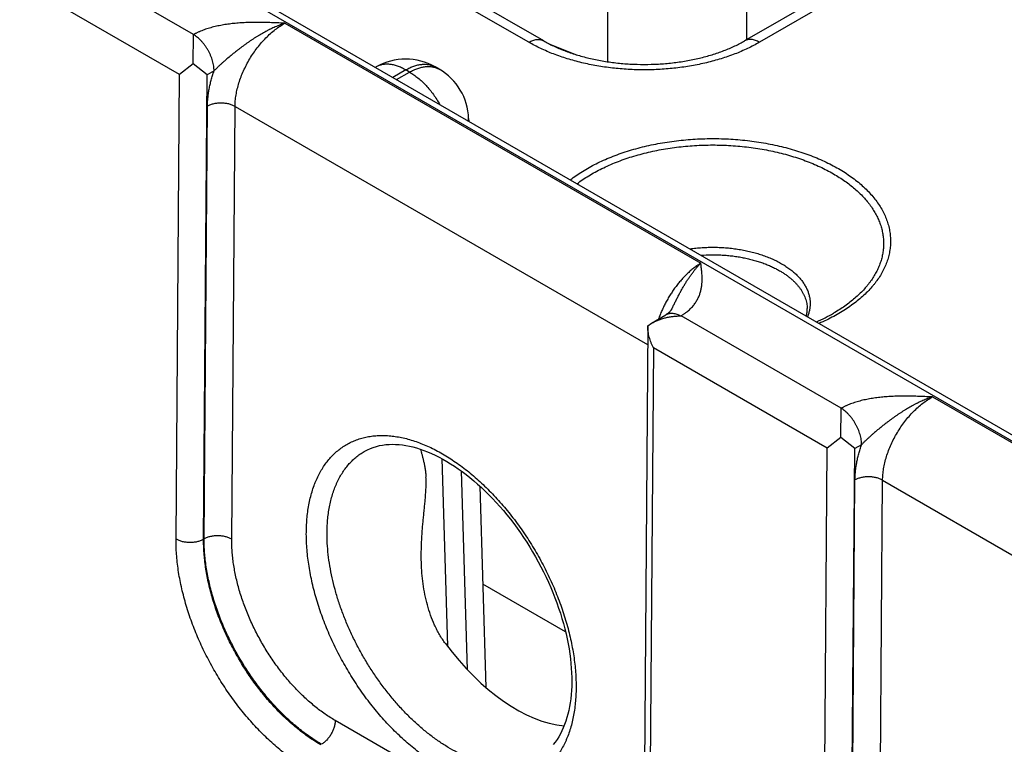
# Model space of a CAD drawing. Header units: inches. Extents: x 0 to 34, y 0 to 22.
# Tile 70 of 118: x 22.9 to 23.9, y 17.2 to 18. Entities that reach past the tile are written whole.
import ezdxf

# ---------------------------------------------------------------- set-up
doc = ezdxf.new("R2010")
doc.units = ezdxf.units.IN
doc.header["$LTSCALE"] = 1.87
doc.header["$MEASUREMENT"] = 0
doc.layers.get('0').update_dxf_attribs({"linetype": 'CONTINUOUS'})

msp = doc.modelspace()

# ---------------------------------------------------------------- linework, layer by layer
at = {"color": 7, "linetype": 'CONTINUOUS'}
for p, q in [((21.75495, 18.78505), (26.98625, 15.76457)), ((21.76446, 18.786), (26.99576, 15.76551)), ((24.02699, 18.16161), (23.64728, 17.94236)), ((24.042, 18.16012), (23.66228, 17.94088)), ((23.64935, 17.94356), (23.64935, 18.11183)), ((23.50848, 17.92107), (23.50848, 18.10472)), ((23.08768, 17.94873), (22.92513, 18.04259)), ((23.07341, 17.9082), (22.89697, 18.01007)), ((23.42819, 17.94088), (23.30727, 18.01069)), ((23.44319, 17.94236), (23.32227, 18.01218)), ((23.18036, 17.96028), (23.60274, 17.7164)), ((23.08738, 17.91915), (23.08767, 17.94867)), ((23.44787, 17.9398), (23.47661, 17.92818)), ((23.08738, 17.91915), (23.07341, 17.9082)), ((23.10144, 17.90784), (23.08738, 17.91915)), ((23.10846, 17.91175), (23.10144, 17.90784)), ((23.27304, 17.9158), (23.27231, 17.91538)), ((23.30304, 17.91283), (23.28989, 17.90523)), ((23.29383, 17.90296), (23.30698, 17.91055)), ((23.30698, 17.91055), (23.30304, 17.91283)), ((23.33698, 17.91353), (23.33304, 17.9158)), ((23.33304, 17.9158), (23.33304, 17.9158)), ((23.0698, 17.43636), (23.07341, 17.9082)), ((23.09783, 17.43607), (23.10144, 17.90784)), ((23.09835, 17.43637), (23.10172, 17.87597)), ((23.12638, 17.43609), (23.12975, 17.87569)), ((23.12975, 17.87569), (23.54869, 17.6338)), ((23.36695, 17.86338), (23.36703, 17.86069)), ((23.55274, 17.65541), (23.56729, 17.66411)), ((23.74528, 17.56904), (23.58274, 17.66289)), ((23.54883, 17.65263), (23.54523, 17.16664)), ((23.54883, 17.65271), (23.55274, 17.65541)), ((23.55458, 17.63037), (23.55109, 17.15846)), ((23.73102, 17.5285), (23.55458, 17.63037)), ((23.83797, 17.58058), (24.26035, 17.33671)), ((23.74499, 17.53946), (23.74528, 17.56898)), ((23.74499, 17.53946), (23.73102, 17.5285)), ((23.75905, 17.52814), (23.74499, 17.53946)), ((23.76607, 17.53206), (23.75905, 17.52814)), ((23.72741, 17.05666), (23.73102, 17.5285)), ((23.75544, 17.05638), (23.75905, 17.52814)), ((23.33963, 17.51798), (23.3454, 17.32739)), ((23.35945, 17.50541), (23.36556, 17.30345)), ((23.37824, 17.49006), (23.38443, 17.28534)), ((23.75596, 17.05668), (23.75932, 17.49628)), ((23.78399, 17.05639), (23.78736, 17.49599)), ((23.78736, 17.49599), (24.2063, 17.2541)), ((23.09835, 17.43637), (23.09783, 17.43607)), ((23.46543, 17.34182), (23.38125, 17.39042)), ((23.44413, 17.12908), (23.2315, 17.25185))]:
    msp.add_line(p, q, dxfattribs=at)
for points in [[(23.57303, 17.66951), (23.57285, 17.66918), (23.57263, 17.66882), (23.57238, 17.66844), (23.57208, 17.66806), (23.57174, 17.66765), (23.57135, 17.66722), (23.5709, 17.66678), (23.5704, 17.66633), (23.56985, 17.66587), (23.56925, 17.66541), (23.56861, 17.66496), (23.56793, 17.66451), (23.56729, 17.66411)], [(23.26216, 17.52579), (23.26425, 17.52688), (23.26717, 17.5282), (23.27017, 17.52934), (23.27324, 17.53029), (23.27637, 17.53107), (23.27957, 17.53167), (23.28281, 17.5321), (23.2861, 17.53236), (23.28944, 17.53246), (23.29283, 17.53239), (23.29626, 17.53217), (23.29974, 17.53179), (23.30327, 17.53125), (23.30684, 17.53056), (23.31046, 17.52971), (23.31413, 17.5287), (23.31784, 17.52755), (23.32158, 17.52623), (23.32536, 17.52477), (23.32917, 17.52315), (23.33301, 17.52137), (23.33688, 17.51945), (23.34077, 17.51737), (23.34468, 17.51514), (23.34859, 17.51276), (23.35252, 17.51023), (23.35645, 17.50756), (23.36038, 17.50474), (23.36431, 17.50179), (23.36822, 17.49869), (23.37213, 17.49545), (23.37601, 17.49209), (23.37987, 17.48859), (23.3837, 17.48496), (23.3875, 17.48121), (23.39127, 17.47734), (23.39499, 17.47335), (23.39867, 17.46925), (23.40229, 17.46505), (23.40587, 17.46074), (23.40938, 17.45633), (23.41283, 17.45183), (23.41621, 17.44724), (23.41953, 17.44256), (23.42276, 17.43781), (23.42592, 17.43298), (23.429, 17.42808), (23.43199, 17.42312), (23.4349, 17.4181), (23.43771, 17.41303), (23.44042, 17.40792), (23.44304, 17.40276), (23.44556, 17.39757), (23.44797, 17.39235), (23.45028, 17.3871), (23.45247, 17.38184), (23.45456, 17.37657), (23.45653, 17.37129), (23.45839, 17.36602), (23.46013, 17.36075), (23.46176, 17.35549), (23.46326, 17.35025), (23.46464, 17.34503), (23.4659, 17.33985), (23.46704, 17.3347), (23.46806, 17.32959), (23.46895, 17.32453), (23.46971, 17.31952), (23.47035, 17.31457), (23.47087, 17.30969), (23.47126, 17.30488), (23.47153, 17.30013), (23.47168, 17.29547), (23.4717, 17.29106)], [(23.4717, 17.29106), (23.47161, 17.2868), (23.47141, 17.28244), (23.47109, 17.27817), (23.47065, 17.27401), (23.47009, 17.26994), (23.46943, 17.26598), (23.46865, 17.26212), (23.46776, 17.25838), (23.46676, 17.25474), (23.46566, 17.25122), (23.46444, 17.24782), (23.46312, 17.24453), (23.46169, 17.24136), (23.46015, 17.23831), (23.4585, 17.23538), (23.45674, 17.23257), (23.45487, 17.22989), (23.45288, 17.22733)]]:
    msp.add_lwpolyline(points, dxfattribs=at)
for centre, radius, start, end in [((23.30304, 17.86384), 0.06, 60.0064, 119.9936), ((23.30698, 17.86157), 0.06, 1.73175, 59.99835), ((23.34687, 17.86278), 0.02009, 354.33488, 1.72405)]:
    msp.add_arc(centre, radius, start, end, dxfattribs=at)
msp.add_ellipse((23.413, 17.40661), major_axis=(-0.09085, 0.15208), ratio=0.567168, start_param=-4.54207, end_param=-3.534805, dxfattribs=at)
for points, knots in [([(23.18036, 17.96028), (23.17832, 17.96037), (23.17425, 17.96054), (23.16815, 17.96077), (23.16203, 17.96095), (23.15592, 17.96107), (23.1498, 17.96108), (23.1447, 17.96099), (23.14063, 17.96084), (23.13758, 17.96069), (23.13454, 17.9605), (23.13151, 17.96027), (23.12849, 17.95999), (23.12449, 17.95954), (23.11955, 17.95886), (23.11372, 17.95782), (23.10895, 17.95674), (23.10523, 17.95575), (23.10163, 17.95469), (23.09812, 17.95349), (23.09514, 17.95231), (23.09349, 17.95161), (23.09228, 17.95107), (23.09109, 17.95051), (23.08993, 17.94994), (23.08879, 17.94935), (23.08804, 17.94894), (23.08768, 17.94873)], [0, 0, 0, 0, 0.064621, 0.129264, 0.193941, 0.258654, 0.323386, 0.388096, 0.420421, 0.452712, 0.484952, 0.517127, 0.549216, 0.581198, 0.644737, 0.707522, 0.769288, 0.7997, 0.829745, 0.888563, 0.917261, 0.931413, 0.945428, 0.959301, 0.973026, 0.986593, 1, 1, 1, 1]), ([(23.18036, 17.96028), (23.17954, 17.96001), (23.17792, 17.95945), (23.17549, 17.95856), (23.17306, 17.9576), (23.17064, 17.95657), (23.16823, 17.95549), (23.16622, 17.95454), (23.16462, 17.95376), (23.16343, 17.95315), (23.16223, 17.95253), (23.16064, 17.95169), (23.15865, 17.95061), (23.15629, 17.94926), (23.15394, 17.94786), (23.1516, 17.94643), (23.14966, 17.9452), (23.14812, 17.94419), (23.14658, 17.94318), (23.14467, 17.94188), (23.14239, 17.9403), (23.14013, 17.93868), (23.13788, 17.93704), (23.13565, 17.93537), (23.1327, 17.93311), (23.12904, 17.93024), (23.12472, 17.92671), (23.12117, 17.92371), (23.11837, 17.92127), (23.1163, 17.91942), (23.1146, 17.91786), (23.11326, 17.9166), (23.11227, 17.91564), (23.11129, 17.91468), (23.11033, 17.91371), (23.10938, 17.91274), (23.10877, 17.91208), (23.10846, 17.91175)], [0, 0, 0, 0, 0.029371, 0.058981, 0.088813, 0.118862, 0.149122, 0.179582, 0.194883, 0.210228, 0.225617, 0.24105, 0.272035, 0.303168, 0.334435, 0.365823, 0.397317, 0.413099, 0.428902, 0.460566, 0.492295, 0.524078, 0.555903, 0.587761, 0.619643, 0.683448, 0.747263, 0.811022, 0.842847, 0.874605, 0.90626, 0.922034, 0.937761, 0.953433, 0.969038, 0.984566, 1, 1, 1, 1]), ([(23.12975, 17.87569), (23.12977, 17.8776), (23.12997, 17.8815), (23.13074, 17.88743), (23.13198, 17.89351), (23.13368, 17.89968), (23.13582, 17.90588), (23.13838, 17.91205), (23.14134, 17.91814), (23.14467, 17.92409), (23.14834, 17.92983), (23.15231, 17.93533), (23.15655, 17.94052), (23.16101, 17.94535), (23.16565, 17.94979), (23.17044, 17.95379), (23.17531, 17.9573), (23.17867, 17.95935), (23.18036, 17.96028)], [0, 0, 0, 0, 0.055899, 0.114223, 0.174746, 0.237187, 0.30122, 0.366484, 0.432593, 0.499143, 0.565723, 0.63192, 0.69733, 0.761563, 0.824255, 0.885075, 0.943734, 1, 1, 1, 1]), ([(23.10846, 17.91175), (23.10846, 17.91257), (23.10839, 17.91425), (23.10809, 17.9168), (23.10759, 17.91942), (23.1069, 17.92209), (23.10603, 17.92477), (23.10498, 17.92746), (23.10377, 17.93011), (23.1024, 17.9327), (23.10089, 17.93521), (23.09926, 17.93762), (23.09751, 17.9399), (23.09567, 17.94203), (23.09375, 17.944), (23.09178, 17.94577), (23.08976, 17.94734), (23.08837, 17.94826), (23.08767, 17.94867)], [0, 0, 0, 0, 0.055916, 0.114368, 0.175102, 0.237812, 0.302147, 0.36772, 0.434122, 0.500926, 0.567698, 0.634004, 0.699419, 0.763536, 0.825974, 0.886388, 0.944477, 1, 1, 1, 1]), ([(23.42819, 17.94088), (23.42886, 17.94127), (23.43021, 17.94198), (23.43227, 17.94282), (23.4343, 17.94341), (23.43627, 17.94374), (23.43786, 17.94379), (23.43909, 17.9437), (23.43997, 17.94357), (23.44082, 17.94337), (23.44165, 17.9431), (23.44244, 17.94277), (23.44294, 17.94251), (23.44319, 17.94236)], [0, 0, 0, 0, 0.148568, 0.289427, 0.422615, 0.548501, 0.667827, 0.72541, 0.781814, 0.837244, 0.891923, 0.946091, 1, 1, 1, 1]), ([(23.66228, 17.94088), (23.66034, 17.93976), (23.65637, 17.93758), (23.65022, 17.93452), (23.64381, 17.93163), (23.63717, 17.92893), (23.6303, 17.92643), (23.62324, 17.92412), (23.61598, 17.92201), (23.60855, 17.92011), (23.60098, 17.91843), (23.59326, 17.91696), (23.58544, 17.91571), (23.57751, 17.91468), (23.56951, 17.91388), (23.55875, 17.91311), (23.54523, 17.91273), (23.53172, 17.91311), (23.52095, 17.91388), (23.51295, 17.91468), (23.50503, 17.91571), (23.4972, 17.91696), (23.48949, 17.91843), (23.48191, 17.92011), (23.47448, 17.92201), (23.46723, 17.92412), (23.46016, 17.92643), (23.4533, 17.92893), (23.44666, 17.93163), (23.44025, 17.93452), (23.4341, 17.93758), (23.43012, 17.93976), (23.42819, 17.94088)], [0, 0, 0, 0, 0.027597, 0.055844, 0.084717, 0.114188, 0.144225, 0.174793, 0.205853, 0.237364, 0.269281, 0.301559, 0.334149, 0.367002, 0.400067, 0.433291, 0.5, 0.566709, 0.599933, 0.632998, 0.665851, 0.698441, 0.730719, 0.762636, 0.794147, 0.825207, 0.855775, 0.885812, 0.915283, 0.944156, 0.972403, 1, 1, 1, 1]), ([(23.44319, 17.94236), (23.44479, 17.94144), (23.44809, 17.93963), (23.45323, 17.93708), (23.45865, 17.93464), (23.46432, 17.93235), (23.47023, 17.9302), (23.47635, 17.92821), (23.48268, 17.92638), (23.48918, 17.92473), (23.49583, 17.92326), (23.50263, 17.92197), (23.50955, 17.92088), (23.51657, 17.91997), (23.52366, 17.91927), (23.53322, 17.91859), (23.54523, 17.91826), (23.55724, 17.91859), (23.5668, 17.91927), (23.5739, 17.91997), (23.58092, 17.92088), (23.58783, 17.92197), (23.59463, 17.92326), (23.60129, 17.92473), (23.60779, 17.92638), (23.61411, 17.92821), (23.62023, 17.9302), (23.62614, 17.93235), (23.63181, 17.93464), (23.63723, 17.93708), (23.64238, 17.93963), (23.64568, 17.94144), (23.64728, 17.94236)], [0, 0, 0, 0, 0.026154, 0.053279, 0.081317, 0.110207, 0.139886, 0.170291, 0.20136, 0.233027, 0.265227, 0.297895, 0.330965, 0.36437, 0.398044, 0.431919, 0.5, 0.568081, 0.601956, 0.63563, 0.669035, 0.702105, 0.734773, 0.766973, 0.79864, 0.829709, 0.860114, 0.889793, 0.918683, 0.946721, 0.973846, 1, 1, 1, 1]), ([(23.66228, 17.94088), (23.6616, 17.94127), (23.66025, 17.94198), (23.65819, 17.94282), (23.65617, 17.94341), (23.6542, 17.94374), (23.6526, 17.94379), (23.65138, 17.9437), (23.6505, 17.94357), (23.64964, 17.94337), (23.64882, 17.9431), (23.64803, 17.94277), (23.64752, 17.94251), (23.64728, 17.94236)], [0, 0, 0, 0, 0.148568, 0.289427, 0.422615, 0.548501, 0.667827, 0.72541, 0.781814, 0.837244, 0.891923, 0.946091, 1, 1, 1, 1]), ([(23.30304, 17.91283), (23.30169, 17.91361), (23.29964, 17.91468), (23.29684, 17.9159), (23.29415, 17.91692), (23.29145, 17.91771), (23.28877, 17.91823), (23.28683, 17.91849), (23.28492, 17.91862), (23.28306, 17.91861), (23.28124, 17.91848), (23.27948, 17.91821), (23.27777, 17.9178), (23.27613, 17.91727), (23.27455, 17.91661), (23.27354, 17.91609), (23.27305, 17.9158)], [0, 0, 0, 0, 0.14854, 0.219945, 0.289416, 0.422581, 0.486418, 0.548507, 0.608952, 0.667884, 0.725458, 0.781853, 0.837274, 0.891943, 0.946101, 1, 1, 1, 1]), ([(23.30304, 17.91283), (23.3044, 17.91361), (23.30645, 17.91468), (23.30924, 17.9159), (23.31194, 17.91692), (23.31464, 17.91771), (23.31731, 17.91823), (23.31926, 17.91849), (23.32116, 17.91862), (23.32303, 17.91861), (23.32484, 17.91848), (23.32661, 17.91821), (23.32831, 17.9178), (23.32996, 17.91727), (23.33154, 17.91661), (23.33255, 17.91609), (23.33304, 17.9158)], [0, 0, 0, 0, 0.14854, 0.219945, 0.289416, 0.422581, 0.486418, 0.548507, 0.608952, 0.667884, 0.725458, 0.781853, 0.837274, 0.891943, 0.946101, 1, 1, 1, 1]), ([(23.10172, 17.87597), (23.10173, 17.87738), (23.10182, 17.88023), (23.10216, 17.88456), (23.10271, 17.88896), (23.10346, 17.89344), (23.10441, 17.89798), (23.10556, 17.90255), (23.10691, 17.90716), (23.10792, 17.91022), (23.10846, 17.91175)], [0, 0, 0, 0, 0.115519, 0.23407, 0.355522, 0.479718, 0.606475, 0.735591, 0.866844, 1, 1, 1, 1]), ([(23.30698, 17.91055), (23.30833, 17.91134), (23.31039, 17.91241), (23.31318, 17.91363), (23.31588, 17.91465), (23.31858, 17.91543), (23.32125, 17.91596), (23.3232, 17.91622), (23.3251, 17.91635), (23.32697, 17.91634), (23.32878, 17.9162), (23.33055, 17.91593), (23.33225, 17.91553), (23.3339, 17.915), (23.33548, 17.91434), (23.33649, 17.91381), (23.33698, 17.91353)], [0, 0, 0, 0, 0.148542, 0.219948, 0.28942, 0.422584, 0.486421, 0.548509, 0.608954, 0.667885, 0.725458, 0.781853, 0.837273, 0.891942, 0.9461, 1, 1, 1, 1]), ([(23.30698, 17.91055), (23.30845, 17.90971), (23.31137, 17.90784), (23.3156, 17.90464), (23.31975, 17.901), (23.32376, 17.89696), (23.32761, 17.89256), (23.33124, 17.88785), (23.33463, 17.88287), (23.3367, 17.8794), (23.33769, 17.87764)], [0, 0, 0, 0, 0.111529, 0.228192, 0.349474, 0.474739, 0.603255, 0.734216, 0.866762, 1, 1, 1, 1]), ([(23.12975, 17.87569), (23.12928, 17.87596), (23.1283, 17.87647), (23.12674, 17.87714), (23.12508, 17.87772), (23.12333, 17.87821), (23.12151, 17.87859), (23.11963, 17.87888), (23.11772, 17.87906), (23.11578, 17.87913), (23.11385, 17.8791), (23.11193, 17.87896), (23.11004, 17.87871), (23.10821, 17.87836), (23.10644, 17.87791), (23.10477, 17.87736), (23.10319, 17.87673), (23.10219, 17.87623), (23.10172, 17.87597)], [0, 0, 0, 0, 0.055795, 0.11408, 0.174617, 0.237111, 0.301226, 0.366589, 0.432804, 0.49946, 0.566134, 0.632405, 0.697861, 0.762102, 0.824755, 0.885479, 0.943975, 1, 1, 1, 1]), ([(23.4702, 17.80112), (23.47216, 17.80264), (23.47621, 17.8056), (23.48261, 17.80979), (23.48938, 17.81378), (23.49651, 17.81756), (23.50398, 17.8211), (23.51177, 17.82441), (23.51986, 17.82748), (23.52822, 17.83029), (23.53682, 17.83284), (23.54565, 17.83511), (23.55468, 17.83712), (23.56388, 17.83884), (23.57323, 17.84027), (23.58269, 17.84141), (23.59225, 17.84226), (23.60187, 17.84281), (23.61153, 17.84307), (23.62121, 17.84302), (23.63086, 17.84268), (23.64046, 17.84203), (23.65, 17.8411), (23.65943, 17.83987), (23.66874, 17.83834), (23.67789, 17.83654), (23.68686, 17.83445), (23.69562, 17.83209), (23.70415, 17.82946), (23.71243, 17.82657), (23.72043, 17.82343), (23.72812, 17.82005), (23.73549, 17.81643), (23.74024, 17.81384), (23.74255, 17.81251)], [0, 0, 0, 0, 0.025974, 0.052711, 0.080201, 0.108425, 0.137357, 0.166967, 0.197219, 0.22807, 0.259474, 0.291383, 0.323743, 0.356499, 0.389592, 0.422961, 0.456545, 0.49028, 0.524103, 0.557948, 0.591751, 0.625447, 0.658972, 0.692264, 0.725261, 0.757902, 0.790131, 0.821892, 0.853134, 0.883808, 0.913868, 0.943276, 0.971997, 1, 1, 1, 1]), ([(23.47703, 17.79718), (23.47893, 17.79861), (23.48285, 17.80142), (23.48903, 17.80538), (23.49556, 17.80915), (23.50243, 17.81271), (23.50962, 17.81606), (23.5171, 17.81918), (23.52487, 17.82207), (23.53288, 17.82471), (23.54113, 17.8271), (23.54959, 17.82924), (23.55823, 17.83111), (23.56703, 17.83272), (23.57597, 17.83405), (23.58502, 17.83511), (23.59415, 17.83589), (23.60335, 17.83638), (23.61257, 17.8366), (23.6218, 17.83653), (23.63101, 17.83617), (23.64018, 17.83554), (23.64927, 17.83462), (23.65827, 17.83343), (23.66714, 17.83196), (23.67587, 17.83022), (23.68443, 17.82821), (23.69278, 17.82595), (23.70092, 17.82343), (23.70881, 17.82067), (23.71644, 17.81766), (23.72378, 17.81443), (23.73081, 17.81098), (23.73534, 17.8085), (23.73755, 17.80723)], [0, 0, 0, 0, 0.0261, 0.052956, 0.080555, 0.108879, 0.137901, 0.16759, 0.197908, 0.228814, 0.260262, 0.292203, 0.324584, 0.357349, 0.390442, 0.423801, 0.457367, 0.491075, 0.524864, 0.558668, 0.592425, 0.626071, 0.659542, 0.692777, 0.725715, 0.758297, 0.790467, 0.822171, 0.853356, 0.883977, 0.913989, 0.943352, 0.972032, 1, 1, 1, 1]), ([(23.74255, 17.81251), (23.7448, 17.81121), (23.74918, 17.80854), (23.75545, 17.80429), (23.76133, 17.79985), (23.76678, 17.79524), (23.7718, 17.79046), (23.77637, 17.78553), (23.78047, 17.78046), (23.7841, 17.77528), (23.78725, 17.76999), (23.7899, 17.7646), (23.79204, 17.75914), (23.79368, 17.75362), (23.7948, 17.74805), (23.7954, 17.74246), (23.79548, 17.73685), (23.79504, 17.73125), (23.79407, 17.72568), (23.79259, 17.72014), (23.7906, 17.71466), (23.7881, 17.70925), (23.78511, 17.70393), (23.78223, 17.69961), (23.77969, 17.69621), (23.77695, 17.69281), (23.77323, 17.68863), (23.76835, 17.68381), (23.76303, 17.67914), (23.75728, 17.67465), (23.75113, 17.67034), (23.74458, 17.66622), (23.73766, 17.66232), (23.7304, 17.65863), (23.72539, 17.65636), (23.72283, 17.65526)], [0, 0, 0, 0, 0.036763, 0.072506, 0.107218, 0.140897, 0.173556, 0.205221, 0.235931, 0.265743, 0.294726, 0.322969, 0.350575, 0.377662, 0.404361, 0.430813, 0.457167, 0.483573, 0.510182, 0.537137, 0.564572, 0.59261, 0.621359, 0.65091, 0.666014, 0.681346, 0.712716, 0.74507, 0.778437, 0.812835, 0.848265, 0.884721, 0.922182, 0.960621, 1, 1, 1, 1]), ([(23.73755, 17.80723), (23.73953, 17.80608), (23.7434, 17.80374), (23.74896, 17.80002), (23.7542, 17.79615), (23.75911, 17.79213), (23.76367, 17.78798), (23.76788, 17.7837), (23.7711, 17.78001), (23.77348, 17.77701), (23.7757, 17.77402), (23.77824, 17.77022), (23.78092, 17.76555), (23.7832, 17.7608), (23.78507, 17.756), (23.78654, 17.75114), (23.78758, 17.74625), (23.78821, 17.74134), (23.78842, 17.73641), (23.78821, 17.73148), (23.78758, 17.72656), (23.78653, 17.72167), (23.78507, 17.71682), (23.7832, 17.71201), (23.78092, 17.70727), (23.77824, 17.7026), (23.77569, 17.6988), (23.77347, 17.6958), (23.77109, 17.6928), (23.76787, 17.68912), (23.76366, 17.68484), (23.7591, 17.68069), (23.75419, 17.67667), (23.74895, 17.6728), (23.74339, 17.66908), (23.73952, 17.66674), (23.73754, 17.66559)], [0, 0, 0, 0, 0.037616, 0.074278, 0.109976, 0.144706, 0.178477, 0.211305, 0.24322, 0.258848, 0.274264, 0.304483, 0.333945, 0.362729, 0.390923, 0.418631, 0.445963, 0.473041, 0.499989, 0.526937, 0.554015, 0.581348, 0.609057, 0.637252, 0.666037, 0.695501, 0.725721, 0.741138, 0.756767, 0.788683, 0.821513, 0.855286, 0.890019, 0.925718, 0.962382, 1, 1, 1, 1]), ([(23.59159, 17.73103), (23.59365, 17.73132), (23.5978, 17.73182), (23.60405, 17.73234), (23.61035, 17.73262), (23.61667, 17.73267), (23.62298, 17.73249), (23.62926, 17.73208), (23.63548, 17.73143), (23.64162, 17.73056), (23.64765, 17.72946), (23.65354, 17.72815), (23.65928, 17.72661), (23.66483, 17.72487), (23.67018, 17.72293), (23.67531, 17.7208), (23.68019, 17.71848), (23.68332, 17.71679), (23.68483, 17.71592)], [0, 0, 0, 0, 0.064908, 0.130298, 0.195997, 0.261824, 0.327601, 0.393149, 0.458291, 0.522853, 0.586666, 0.649569, 0.711405, 0.772033, 0.831317, 0.889139, 0.945396, 1, 1, 1, 1]), ([(23.60276, 17.72459), (23.60639, 17.72486), (23.61185, 17.72508), (23.61914, 17.72501), (23.62459, 17.72478), (23.63001, 17.72438), (23.63539, 17.72379), (23.64069, 17.72303), (23.64592, 17.72209), (23.65104, 17.72099), (23.65604, 17.71972), (23.66092, 17.71829), (23.66564, 17.71669), (23.6702, 17.71495), (23.67458, 17.71306), (23.67876, 17.71103), (23.68145, 17.70956), (23.68276, 17.70881)], [0, 0, 0, 0, 0.132067, 0.19823, 0.264282, 0.33008, 0.395484, 0.460355, 0.524559, 0.587965, 0.650449, 0.711893, 0.772187, 0.831229, 0.88893, 0.945209, 1, 1, 1, 1]), ([(23.60274, 17.7164), (23.60162, 17.71573), (23.59938, 17.71428), (23.5961, 17.7119), (23.59284, 17.70927), (23.58964, 17.70641), (23.58649, 17.70333), (23.58343, 17.70004), (23.58045, 17.69657), (23.57757, 17.69292), (23.57481, 17.68911), (23.57218, 17.68517), (23.56969, 17.68111), (23.56736, 17.67694), (23.56519, 17.6727), (23.56319, 17.66839), (23.56138, 17.66403), (23.56029, 17.6611), (23.55978, 17.65963)], [0, 0, 0, 0, 0.05415, 0.110121, 0.167813, 0.227103, 0.28785, 0.349895, 0.413067, 0.477183, 0.542051, 0.60747, 0.673237, 0.739144, 0.80498, 0.870538, 0.935612, 1, 1, 1, 1]), ([(23.57303, 17.66951), (23.57361, 17.67064), (23.57475, 17.67292), (23.57644, 17.67633), (23.57814, 17.67971), (23.57984, 17.68305), (23.58129, 17.6858), (23.58247, 17.68797), (23.58335, 17.68957), (23.58425, 17.69116), (23.58515, 17.69272), (23.58607, 17.69427), (23.58729, 17.6963), (23.58854, 17.69828), (23.58981, 17.70023), (23.59077, 17.70165), (23.59173, 17.70305), (23.59271, 17.70442), (23.59369, 17.70576), (23.595, 17.7075), (23.59632, 17.70919), (23.59767, 17.71082), (23.59868, 17.71201), (23.59969, 17.71316), (23.60103, 17.71463), (23.60205, 17.71571), (23.60274, 17.7164)], [0, 0, 0, 0, 0.068625, 0.136901, 0.204749, 0.272074, 0.338768, 0.371848, 0.404737, 0.437418, 0.469868, 0.502074, 0.53403, 0.59714, 0.628259, 0.659064, 0.689544, 0.719694, 0.749499, 0.778937, 0.836666, 0.864943, 0.892816, 0.920266, 0.947281, 1, 1, 1, 1]), ([(23.58274, 17.66289), (23.58309, 17.6631), (23.58379, 17.66353), (23.58481, 17.66418), (23.5858, 17.66486), (23.58677, 17.66554), (23.5877, 17.66624), (23.58891, 17.66718), (23.59034, 17.66839), (23.59196, 17.66989), (23.59395, 17.67191), (23.59574, 17.67404), (23.59733, 17.67624), (23.59839, 17.67789), (23.59936, 17.67957), (23.60022, 17.68127), (23.60098, 17.68298), (23.60165, 17.68471), (23.60222, 17.68645), (23.60271, 17.68819), (23.60312, 17.68994), (23.60345, 17.6917), (23.60371, 17.69346), (23.6039, 17.69523), (23.60402, 17.69699), (23.60409, 17.69876), (23.60411, 17.70053), (23.60406, 17.70288), (23.6039, 17.70583), (23.60359, 17.70936), (23.60318, 17.71288), (23.60289, 17.71523), (23.60274, 17.7164)], [0, 0, 0, 0, 0.020015, 0.039775, 0.059274, 0.078524, 0.097531, 0.116294, 0.153104, 0.188991, 0.223997, 0.291549, 0.32423, 0.356257, 0.387696, 0.418612, 0.44907, 0.479136, 0.50887, 0.538329, 0.567568, 0.596633, 0.625569, 0.654412, 0.683194, 0.711941, 0.740674, 0.76941, 0.826925, 0.884537, 0.942242, 1, 1, 1, 1]), ([(23.68276, 17.70881), (23.68384, 17.70818), (23.68595, 17.70691), (23.68898, 17.70488), (23.69184, 17.70278), (23.69453, 17.70059), (23.69702, 17.69834), (23.69933, 17.69601), (23.70144, 17.69363), (23.70335, 17.69119), (23.70505, 17.68869), (23.70654, 17.68616), (23.70782, 17.68358), (23.70888, 17.68097), (23.70972, 17.67833), (23.71033, 17.67567), (23.71073, 17.67299), (23.71084, 17.6712), (23.71086, 17.67031)], [0, 0, 0, 0, 0.075082, 0.148292, 0.219608, 0.289023, 0.356552, 0.422227, 0.4861, 0.548246, 0.608765, 0.667778, 0.725432, 0.781897, 0.837366, 0.892051, 0.946182, 1, 1, 1, 1]), ([(23.68483, 17.71592), (23.6863, 17.71507), (23.68914, 17.71333), (23.69317, 17.71051), (23.69687, 17.70755), (23.70025, 17.70446), (23.7028, 17.70177), (23.70465, 17.69955), (23.70634, 17.69735), (23.70824, 17.69453), (23.71016, 17.69104), (23.71168, 17.68748), (23.71281, 17.68388), (23.71353, 17.68023), (23.71385, 17.67657), (23.71376, 17.6729), (23.71326, 17.66924), (23.71236, 17.66561), (23.7115, 17.66325), (23.71101, 17.66208)], [0, 0, 0, 0, 0.077148, 0.151728, 0.223713, 0.293122, 0.360018, 0.392563, 0.424528, 0.486793, 0.547053, 0.605592, 0.662748, 0.718906, 0.774491, 0.82995, 0.885733, 0.94228, 1, 1, 1, 1]), ([(23.70989, 17.66273), (23.71006, 17.66336), (23.71037, 17.66462), (23.71068, 17.66652), (23.71086, 17.66842), (23.71088, 17.66968), (23.71086, 17.67031)], [0, 0, 0, 0, 0.255763, 0.506475, 0.75393, 1, 1, 1, 1]), ([(23.55274, 17.65541), (23.55382, 17.65605), (23.55606, 17.65725), (23.55958, 17.65878), (23.56325, 17.66005), (23.56703, 17.66108), (23.57089, 17.66188), (23.57415, 17.66235), (23.57678, 17.66262), (23.57877, 17.66277), (23.58075, 17.66286), (23.58208, 17.66289), (23.58274, 17.66289)], [0, 0, 0, 0, 0.120924, 0.243645, 0.367791, 0.493041, 0.619116, 0.745774, 0.809258, 0.872807, 0.936396, 1, 1, 1, 1]), ([(23.56729, 17.66411), (23.56754, 17.66426), (23.56806, 17.66454), (23.56886, 17.66489), (23.5697, 17.66518), (23.57057, 17.6654), (23.57147, 17.66556), (23.57272, 17.66567), (23.57436, 17.66565), (23.57637, 17.66535), (23.57844, 17.66479), (23.58056, 17.66397), (23.58194, 17.66327), (23.58264, 17.66289)], [0, 0, 0, 0, 0.054158, 0.108566, 0.16347, 0.219102, 0.27568, 0.333402, 0.452881, 0.578736, 0.711689, 0.852099, 1, 1, 1, 1]), ([(23.72013, 17.65682), (23.72316, 17.65815), (23.72904, 17.66091), (23.73477, 17.66399), (23.73754, 17.66559)], [0, 0, 0, 0, 0.508887, 1, 1, 1, 1]), ([(23.55458, 17.63037), (23.55415, 17.63124), (23.55333, 17.63301), (23.55222, 17.63571), (23.55125, 17.63847), (23.55043, 17.64126), (23.54975, 17.6441), (23.54925, 17.64696), (23.54892, 17.64983), (23.54884, 17.65176), (23.54883, 17.65271)], [0, 0, 0, 0, 0.125341, 0.250868, 0.37644, 0.501918, 0.627161, 0.752025, 0.876356, 1, 1, 1, 1]), ([(23.83797, 17.58058), (23.83593, 17.58067), (23.83186, 17.58084), (23.82576, 17.58108), (23.81964, 17.58126), (23.81353, 17.58137), (23.80741, 17.58138), (23.80231, 17.58129), (23.79824, 17.58115), (23.79519, 17.581), (23.79215, 17.58081), (23.78912, 17.58057), (23.7861, 17.58029), (23.7821, 17.57985), (23.77716, 17.57917), (23.77133, 17.57812), (23.76656, 17.57705), (23.76284, 17.57606), (23.75923, 17.57499), (23.75573, 17.57379), (23.75275, 17.57261), (23.7511, 17.57191), (23.74989, 17.57137), (23.7487, 17.57081), (23.74754, 17.57024), (23.7464, 17.56965), (23.74565, 17.56924), (23.74528, 17.56904)], [0, 0, 0, 0, 0.064621, 0.129264, 0.193941, 0.258654, 0.323386, 0.388096, 0.420421, 0.452712, 0.484952, 0.517127, 0.549216, 0.581198, 0.644737, 0.707522, 0.769288, 0.7997, 0.829745, 0.888563, 0.917261, 0.931413, 0.945428, 0.959301, 0.973026, 0.986593, 1, 1, 1, 1]), ([(23.83797, 17.58058), (23.83715, 17.58032), (23.83553, 17.57976), (23.8331, 17.57886), (23.83067, 17.5779), (23.82825, 17.57688), (23.82583, 17.5758), (23.82383, 17.57485), (23.82223, 17.57406), (23.82103, 17.57346), (23.81984, 17.57284), (23.81825, 17.572), (23.81626, 17.57091), (23.8139, 17.56956), (23.81154, 17.56817), (23.80921, 17.56673), (23.80727, 17.5655), (23.80573, 17.5645), (23.80419, 17.56348), (23.80228, 17.56218), (23.8, 17.5606), (23.79774, 17.55899), (23.79549, 17.55734), (23.79326, 17.55568), (23.79031, 17.55342), (23.78665, 17.55054), (23.78232, 17.54702), (23.77878, 17.54402), (23.77598, 17.54158), (23.77391, 17.53973), (23.77221, 17.53816), (23.77087, 17.5369), (23.76988, 17.53595), (23.7689, 17.53499), (23.76794, 17.53402), (23.76699, 17.53304), (23.76637, 17.53239), (23.76607, 17.53206)], [0, 0, 0, 0, 0.029371, 0.058981, 0.088813, 0.118862, 0.149122, 0.179582, 0.194883, 0.210228, 0.225617, 0.24105, 0.272035, 0.303168, 0.334435, 0.365823, 0.397317, 0.413099, 0.428902, 0.460566, 0.492295, 0.524078, 0.555903, 0.587761, 0.619643, 0.683448, 0.747263, 0.811022, 0.842847, 0.874605, 0.90626, 0.922034, 0.937761, 0.953433, 0.969038, 0.984566, 1, 1, 1, 1]), ([(23.78736, 17.49599), (23.78737, 17.4979), (23.78758, 17.50181), (23.78835, 17.50774), (23.78959, 17.51382), (23.79129, 17.51998), (23.79343, 17.52618), (23.79599, 17.53236), (23.79895, 17.53844), (23.80228, 17.54439), (23.80595, 17.55014), (23.80992, 17.55563), (23.81416, 17.56082), (23.81862, 17.56566), (23.82326, 17.5701), (23.82804, 17.57409), (23.83292, 17.57761), (23.83628, 17.57966), (23.83797, 17.58058)], [0, 0, 0, 0, 0.055899, 0.114223, 0.174746, 0.237187, 0.30122, 0.366484, 0.432593, 0.499143, 0.565723, 0.63192, 0.69733, 0.761563, 0.824255, 0.885075, 0.943734, 1, 1, 1, 1]), ([(23.76607, 17.53206), (23.76607, 17.53288), (23.766, 17.53455), (23.76569, 17.5371), (23.7652, 17.53972), (23.76451, 17.54239), (23.76364, 17.54508), (23.76259, 17.54776), (23.76137, 17.55041), (23.76001, 17.55301), (23.7585, 17.55552), (23.75686, 17.55793), (23.75512, 17.56021), (23.75328, 17.56234), (23.75136, 17.5643), (23.74939, 17.56607), (23.74737, 17.56764), (23.74598, 17.56856), (23.74528, 17.56898)], [0, 0, 0, 0, 0.055916, 0.114368, 0.175102, 0.237812, 0.302147, 0.36772, 0.434122, 0.500926, 0.567698, 0.634004, 0.699419, 0.763536, 0.825974, 0.886388, 0.944477, 1, 1, 1, 1]), ([(23.20215, 17.44311), (23.20217, 17.44567), (23.20232, 17.45074), (23.20287, 17.45823), (23.20375, 17.4655), (23.20495, 17.47252), (23.20648, 17.47928), (23.20832, 17.48576), (23.21014, 17.49096), (23.21175, 17.49496), (23.21343, 17.4988), (23.21573, 17.5034), (23.21881, 17.50863), (23.22218, 17.51351), (23.22583, 17.51803), (23.22975, 17.52218), (23.23395, 17.52595), (23.23839, 17.52933), (23.24308, 17.53231), (23.24801, 17.53488), (23.25315, 17.53704), (23.2585, 17.53877), (23.26404, 17.54009), (23.26977, 17.54098), (23.27566, 17.54144), (23.2817, 17.54147), (23.28681, 17.54114), (23.29096, 17.54067), (23.29521, 17.54005), (23.30058, 17.53901), (23.30708, 17.53734), (23.31366, 17.53525), (23.32029, 17.53276), (23.32697, 17.52985), (23.33368, 17.52655), (23.3404, 17.52286), (23.34712, 17.51878), (23.35382, 17.51433), (23.36048, 17.50953), (23.36709, 17.50437), (23.37363, 17.49887), (23.38009, 17.49305), (23.38645, 17.48692), (23.3927, 17.48049), (23.39882, 17.47379), (23.40479, 17.46682), (23.41061, 17.4596), (23.41816, 17.44964), (23.42711, 17.43669), (23.43533, 17.4232), (23.44145, 17.41211), (23.44579, 17.40367), (23.44988, 17.39514), (23.4537, 17.38654), (23.45725, 17.37788), (23.46051, 17.36919), (23.46348, 17.36048), (23.46615, 17.35179), (23.46852, 17.34312), (23.47058, 17.3345), (23.47231, 17.32596), (23.47373, 17.3175), (23.47483, 17.30916), (23.4756, 17.30095), (23.47604, 17.29289), (23.47611, 17.28757), (23.47609, 17.28494)], [0, 0, 0, 0, 0.015722, 0.031053, 0.045987, 0.060523, 0.074664, 0.088418, 0.101795, 0.108348, 0.114813, 0.127491, 0.139856, 0.15194, 0.16378, 0.175416, 0.186895, 0.198264, 0.209577, 0.220884, 0.23224, 0.243696, 0.255301, 0.267102, 0.279141, 0.291454, 0.304075, 0.310511, 0.317033, 0.330345, 0.344032, 0.358105, 0.372572, 0.387436, 0.402698, 0.418352, 0.434392, 0.450807, 0.467583, 0.484705, 0.502155, 0.519912, 0.537954, 0.556258, 0.574799, 0.59355, 0.612483, 0.63157, 0.670084, 0.708855, 0.728262, 0.747641, 0.766961, 0.786192, 0.805303, 0.824266, 0.843052, 0.861632, 0.879981, 0.898072, 0.915882, 0.933388, 0.950571, 0.967411, 0.983892, 1, 1, 1, 1]), ([(23.75932, 17.49628), (23.75934, 17.49769), (23.75943, 17.50054), (23.75977, 17.50486), (23.76032, 17.50927), (23.76107, 17.51375), (23.76202, 17.51828), (23.76317, 17.52286), (23.76452, 17.52747), (23.76553, 17.53052), (23.76607, 17.53206)], [0, 0, 0, 0, 0.115519, 0.23407, 0.355522, 0.479718, 0.606475, 0.735591, 0.866844, 1, 1, 1, 1]), ([(23.22318, 17.44289), (23.2232, 17.4453), (23.22334, 17.45005), (23.22387, 17.45706), (23.22471, 17.46387), (23.22585, 17.47043), (23.22731, 17.47675), (23.22907, 17.48281), (23.2308, 17.48766), (23.23233, 17.49138), (23.23394, 17.49496), (23.23613, 17.49924), (23.23906, 17.5041), (23.24226, 17.50862), (23.24574, 17.5128), (23.24947, 17.51662), (23.25345, 17.52008), (23.25767, 17.52316), (23.26064, 17.52496), (23.26216, 17.52579)], [0, 0, 0, 0, 0.075146, 0.148391, 0.219714, 0.289109, 0.356591, 0.422195, 0.48598, 0.517219, 0.548036, 0.608455, 0.667377, 0.724961, 0.781392, 0.836876, 0.891641, 0.94593, 1, 1, 1, 1]), ([(23.31802, 17.52749), (23.31828, 17.52655), (23.31882, 17.52461), (23.31965, 17.52163), (23.3205, 17.51845), (23.32133, 17.51506), (23.32196, 17.51208), (23.32243, 17.50957), (23.32275, 17.50758), (23.32304, 17.50552), (23.32328, 17.50338), (23.32349, 17.50117), (23.32358, 17.49966), (23.32363, 17.4989)], [0, 0, 0, 0, 0.10034, 0.206398, 0.318708, 0.437934, 0.564868, 0.6315, 0.700386, 0.77162, 0.845277, 0.921402, 1, 1, 1, 1]), ([(23.319, 17.41247), (23.31889, 17.41625), (23.31885, 17.42191), (23.31903, 17.42945), (23.31928, 17.43509), (23.31961, 17.44072), (23.32003, 17.44632), (23.32051, 17.45191), (23.32103, 17.45746), (23.32159, 17.46297), (23.32215, 17.46843), (23.32268, 17.47383), (23.32315, 17.47914), (23.32352, 17.48433), (23.32375, 17.48937), (23.32381, 17.49421), (23.32371, 17.49736), (23.32363, 17.4989)], [0, 0, 0, 0, 0.130679, 0.19596, 0.261164, 0.326254, 0.391186, 0.4559, 0.520316, 0.584325, 0.647779, 0.710469, 0.772113, 0.832343, 0.890711, 0.946737, 1, 1, 1, 1]), ([(23.78736, 17.49599), (23.78689, 17.49626), (23.78591, 17.49678), (23.78435, 17.49745), (23.78269, 17.49803), (23.78094, 17.49851), (23.77912, 17.4989), (23.77724, 17.49918), (23.77533, 17.49936), (23.77339, 17.49944), (23.77146, 17.4994), (23.76954, 17.49926), (23.76765, 17.49901), (23.76582, 17.49866), (23.76405, 17.49821), (23.76238, 17.49767), (23.7608, 17.49703), (23.7598, 17.49654), (23.75932, 17.49628)], [0, 0, 0, 0, 0.055795, 0.11408, 0.174617, 0.237111, 0.301226, 0.366589, 0.432804, 0.49946, 0.566134, 0.632405, 0.697861, 0.762102, 0.824755, 0.885479, 0.943975, 1, 1, 1, 1]), ([(23.12638, 17.43609), (23.12592, 17.43636), (23.12493, 17.43687), (23.12338, 17.43754), (23.12172, 17.43812), (23.11997, 17.43861), (23.11814, 17.43899), (23.11627, 17.43928), (23.11435, 17.43946), (23.11242, 17.43953), (23.11048, 17.4395), (23.10856, 17.43936), (23.10668, 17.43911), (23.10484, 17.43876), (23.10308, 17.43831), (23.1014, 17.43776), (23.09982, 17.43713), (23.09883, 17.43663), (23.09835, 17.43637)], [0, 0, 0, 0, 0.055795, 0.11408, 0.174617, 0.237111, 0.301226, 0.366589, 0.432804, 0.49946, 0.566134, 0.632405, 0.697861, 0.762102, 0.824755, 0.885479, 0.943975, 1, 1, 1, 1]), ([(23.47609, 17.28494), (23.47607, 17.28237), (23.47593, 17.2773), (23.47538, 17.2698), (23.47451, 17.26254), (23.4733, 17.25551), (23.47178, 17.24875), (23.46993, 17.24226), (23.46812, 17.23706), (23.46651, 17.23306), (23.46482, 17.22922), (23.46252, 17.22461), (23.45945, 17.21938), (23.45608, 17.2145), (23.45243, 17.20997), (23.44851, 17.20582), (23.44432, 17.20205), (23.43987, 17.19867), (23.43518, 17.19569), (23.43026, 17.19312), (23.42511, 17.19096), (23.41976, 17.18922), (23.41422, 17.18791), (23.40849, 17.18702), (23.4026, 17.18655), (23.39656, 17.18652), (23.39144, 17.18685), (23.38729, 17.18732), (23.38305, 17.18794), (23.37767, 17.18898), (23.37117, 17.19065), (23.36459, 17.19274), (23.35796, 17.19523), (23.35128, 17.19814), (23.34457, 17.20144), (23.33785, 17.20513), (23.33113, 17.20921), (23.32443, 17.21366), (23.31776, 17.21847), (23.31115, 17.22363), (23.30461, 17.22913), (23.29815, 17.23495), (23.29178, 17.24108), (23.28554, 17.24751), (23.27942, 17.25422), (23.27344, 17.26119), (23.26762, 17.26841), (23.26007, 17.27837), (23.25112, 17.29133), (23.24291, 17.30482), (23.23679, 17.31591), (23.23244, 17.32435), (23.22835, 17.33288), (23.22453, 17.34149), (23.22098, 17.35015), (23.21772, 17.35884), (23.21475, 17.36755), (23.21208, 17.37625), (23.20971, 17.38491), (23.20766, 17.39353), (23.20592, 17.40208), (23.20451, 17.41054), (23.20341, 17.41888), (23.20265, 17.42709), (23.20221, 17.43515), (23.20213, 17.44048), (23.20215, 17.44311)], [0, 0, 0, 0, 0.015724, 0.031057, 0.045993, 0.060532, 0.074675, 0.088431, 0.101809, 0.108363, 0.114829, 0.127509, 0.139875, 0.15196, 0.163801, 0.175438, 0.186917, 0.198287, 0.209599, 0.220907, 0.232262, 0.243718, 0.255323, 0.267123, 0.279161, 0.291474, 0.304094, 0.310529, 0.317051, 0.330363, 0.344049, 0.358122, 0.372589, 0.387453, 0.402714, 0.418368, 0.434408, 0.450823, 0.467599, 0.484722, 0.502171, 0.519929, 0.537972, 0.556276, 0.574817, 0.593568, 0.612501, 0.631588, 0.670103, 0.708874, 0.728281, 0.74766, 0.766979, 0.78621, 0.805321, 0.824283, 0.843067, 0.861647, 0.879994, 0.898084, 0.915892, 0.933397, 0.950578, 0.967415, 0.983894, 1, 1, 1, 1]), ([(23.43917, 17.21531), (23.43807, 17.21465), (23.43583, 17.21338), (23.43235, 17.2117), (23.42875, 17.21024), (23.42505, 17.209), (23.42124, 17.20798), (23.41734, 17.20717), (23.41334, 17.2066), (23.40925, 17.20625), (23.40509, 17.20612), (23.39938, 17.20625), (23.39205, 17.20699), (23.38312, 17.20876), (23.37401, 17.21142), (23.36477, 17.21494), (23.35545, 17.2193), (23.3461, 17.22449), (23.33677, 17.23048), (23.32752, 17.23722), (23.31838, 17.24468), (23.30941, 17.25283), (23.30067, 17.26162), (23.29219, 17.271), (23.28402, 17.28092), (23.27621, 17.29132), (23.2688, 17.30216), (23.26184, 17.31336), (23.25535, 17.32487), (23.24937, 17.33663), (23.24395, 17.34857), (23.23909, 17.36062), (23.23484, 17.37273), (23.23122, 17.38482), (23.22824, 17.39683), (23.22593, 17.40869), (23.22429, 17.42034), (23.22333, 17.43172), (23.22315, 17.43921), (23.22318, 17.44289)], [0, 0, 0, 0, 0.01075, 0.021516, 0.032326, 0.043207, 0.054186, 0.06529, 0.076541, 0.087963, 0.099577, 0.1114, 0.13573, 0.16107, 0.187491, 0.215036, 0.24372, 0.273531, 0.304436, 0.336383, 0.369303, 0.403113, 0.437715, 0.473004, 0.508865, 0.545177, 0.581812, 0.618639, 0.655527, 0.692342, 0.728951, 0.765225, 0.801035, 0.836263, 0.870793, 0.90452, 0.937349, 0.969198, 1, 1, 1, 1]), ([(23.20294, 17.20299), (23.20072, 17.20427), (23.19627, 17.20697), (23.1897, 17.21133), (23.18317, 17.21605), (23.17668, 17.22111), (23.17026, 17.2265), (23.16393, 17.23221), (23.15769, 17.23823), (23.15156, 17.24453), (23.14556, 17.25111), (23.1397, 17.25795), (23.13399, 17.26503), (23.12845, 17.27233), (23.1231, 17.27985), (23.11621, 17.29013), (23.10814, 17.30339), (23.10083, 17.31709), (23.09548, 17.32826), (23.09173, 17.3367), (23.08826, 17.34519), (23.08506, 17.35372), (23.08215, 17.36226), (23.07953, 17.37079), (23.07721, 17.37929), (23.0752, 17.38774), (23.07349, 17.39612), (23.0721, 17.40442), (23.07103, 17.4126), (23.07028, 17.42065), (23.06985, 17.42856), (23.06978, 17.43378), (23.0698, 17.43636)], [0, 0, 0, 0, 0.027578, 0.0558, 0.084643, 0.114082, 0.144084, 0.174614, 0.205635, 0.237107, 0.268985, 0.301224, 0.333776, 0.366594, 0.399625, 0.43282, 0.49948, 0.566158, 0.599375, 0.632437, 0.665295, 0.697896, 0.730191, 0.762134, 0.793677, 0.824778, 0.855396, 0.885491, 0.915029, 0.943977, 0.972309, 1, 1, 1, 1]), ([(23.0698, 17.43636), (23.07027, 17.43609), (23.07125, 17.43557), (23.0728, 17.43491), (23.07447, 17.43433), (23.07622, 17.43384), (23.07804, 17.43345), (23.07991, 17.43317), (23.08183, 17.43299), (23.08376, 17.43292), (23.0857, 17.43295), (23.08762, 17.43309), (23.08951, 17.43334), (23.09134, 17.43369), (23.0931, 17.43414), (23.09478, 17.43468), (23.09636, 17.43532), (23.09735, 17.43581), (23.09783, 17.43607)], [0, 0, 0, 0, 0.055795, 0.11408, 0.174617, 0.237111, 0.301226, 0.366589, 0.432804, 0.49946, 0.566134, 0.632405, 0.697861, 0.762102, 0.824755, 0.885479, 0.943975, 1, 1, 1, 1]), ([(23.21684, 17.2272), (23.21484, 17.22834), (23.21086, 17.23075), (23.20497, 17.23465), (23.19911, 17.23886), (23.1933, 17.24338), (23.18755, 17.2482), (23.18187, 17.25331), (23.17628, 17.25869), (23.17079, 17.26432), (23.16542, 17.27021), (23.16017, 17.27633), (23.15507, 17.28266), (23.15011, 17.2892), (23.14532, 17.29592), (23.13916, 17.30513), (23.13194, 17.31699), (23.12542, 17.32925), (23.12064, 17.33925), (23.11729, 17.34681), (23.11419, 17.35442), (23.11134, 17.36205), (23.10874, 17.3697), (23.10641, 17.37734), (23.10435, 17.38495), (23.10256, 17.39252), (23.10105, 17.40003), (23.09983, 17.40746), (23.09888, 17.41479), (23.09823, 17.422), (23.09786, 17.42909), (23.09781, 17.43376), (23.09783, 17.43607)], [0, 0, 0, 0, 0.027593, 0.055826, 0.084678, 0.114121, 0.144124, 0.174653, 0.20567, 0.237135, 0.269005, 0.301235, 0.333777, 0.366583, 0.399602, 0.432784, 0.49942, 0.566075, 0.599282, 0.632336, 0.665186, 0.697782, 0.730075, 0.762017, 0.793563, 0.824669, 0.855295, 0.885402, 0.914956, 0.943924, 0.97228, 1, 1, 1, 1]), ([(23.21761, 17.22764), (23.21562, 17.22879), (23.21165, 17.23121), (23.20578, 17.23512), (23.19995, 17.23935), (23.19415, 17.24388), (23.18842, 17.24871), (23.18276, 17.25382), (23.17718, 17.2592), (23.1717, 17.26485), (23.16633, 17.27074), (23.16109, 17.27686), (23.15599, 17.28319), (23.15104, 17.28973), (23.14624, 17.29645), (23.14163, 17.30334), (23.13719, 17.31039), (23.13295, 17.31757), (23.12892, 17.32487), (23.1251, 17.33227), (23.12151, 17.33975), (23.11815, 17.3473), (23.11503, 17.35489), (23.11215, 17.36252), (23.10954, 17.37015), (23.10718, 17.37778), (23.10509, 17.38537), (23.10328, 17.39293), (23.10174, 17.40042), (23.10048, 17.40783), (23.09951, 17.41515), (23.09882, 17.42234), (23.09841, 17.42941), (23.09834, 17.43407), (23.09835, 17.43637)], [0, 0, 0, 0, 0.027562, 0.055772, 0.084607, 0.114041, 0.144041, 0.174573, 0.205598, 0.237074, 0.26896, 0.301208, 0.333771, 0.366599, 0.399643, 0.432849, 0.466166, 0.499541, 0.532919, 0.566248, 0.599474, 0.632545, 0.665408, 0.698014, 0.730312, 0.762255, 0.793795, 0.824891, 0.855499, 0.885582, 0.915103, 0.944031, 0.972338, 1, 1, 1, 1]), ([(23.2315, 17.25185), (23.22974, 17.25286), (23.22623, 17.25499), (23.22105, 17.25843), (23.21589, 17.26216), (23.21077, 17.26615), (23.2057, 17.27041), (23.2007, 17.27492), (23.19577, 17.27967), (23.18928, 17.28634), (23.18144, 17.29522), (23.17258, 17.30657), (23.16429, 17.31857), (23.15665, 17.33111), (23.14974, 17.34407), (23.14362, 17.35733), (23.13835, 17.37075), (23.13469, 17.38203), (23.13224, 17.39103), (23.13065, 17.39771), (23.1293, 17.40433), (23.1282, 17.41087), (23.12736, 17.41733), (23.12677, 17.42369), (23.12643, 17.42993), (23.12637, 17.43405), (23.12638, 17.43609)], [0, 0, 0, 0, 0.027579, 0.055802, 0.084647, 0.114087, 0.14409, 0.174622, 0.205644, 0.237117, 0.301229, 0.366595, 0.432817, 0.49948, 0.566161, 0.632436, 0.69789, 0.762123, 0.793668, 0.824771, 0.855389, 0.885486, 0.915025, 0.943975, 0.972308, 1, 1, 1, 1]), ([(23.34339, 17.33005), (23.34232, 17.33151), (23.34025, 17.33448), (23.33739, 17.3391), (23.33478, 17.34386), (23.33159, 17.35037), (23.32818, 17.35879), (23.32493, 17.3692), (23.32244, 17.37984), (23.32065, 17.39063), (23.3195, 17.40153), (23.31911, 17.40882), (23.319, 17.41247)], [0, 0, 0, 0, 0.062188, 0.124385, 0.186609, 0.248871, 0.373517, 0.498406, 0.623539, 0.74889, 0.874403, 1, 1, 1, 1]), ([(23.2315, 17.25185), (23.2315, 17.25131), (23.23144, 17.2502), (23.23123, 17.24853), (23.23089, 17.24681), (23.23043, 17.24506), (23.22984, 17.2433), (23.22914, 17.24155), (23.22833, 17.23981), (23.22742, 17.23812), (23.22641, 17.23648), (23.22532, 17.2349), (23.22416, 17.23341), (23.22294, 17.23201), (23.22166, 17.23073), (23.22034, 17.22956), (23.219, 17.22853), (23.21807, 17.22792), (23.21761, 17.22764)], [0, 0, 0, 0, 0.055928, 0.114297, 0.174873, 0.237366, 0.301446, 0.366749, 0.432887, 0.499457, 0.566045, 0.63224, 0.697636, 0.761844, 0.824496, 0.885259, 0.943841, 1, 1, 1, 1])]:
    msp.add_open_spline(points, degree=3, knots=knots, dxfattribs=at)

doc.saveas('drawing.dxf')
